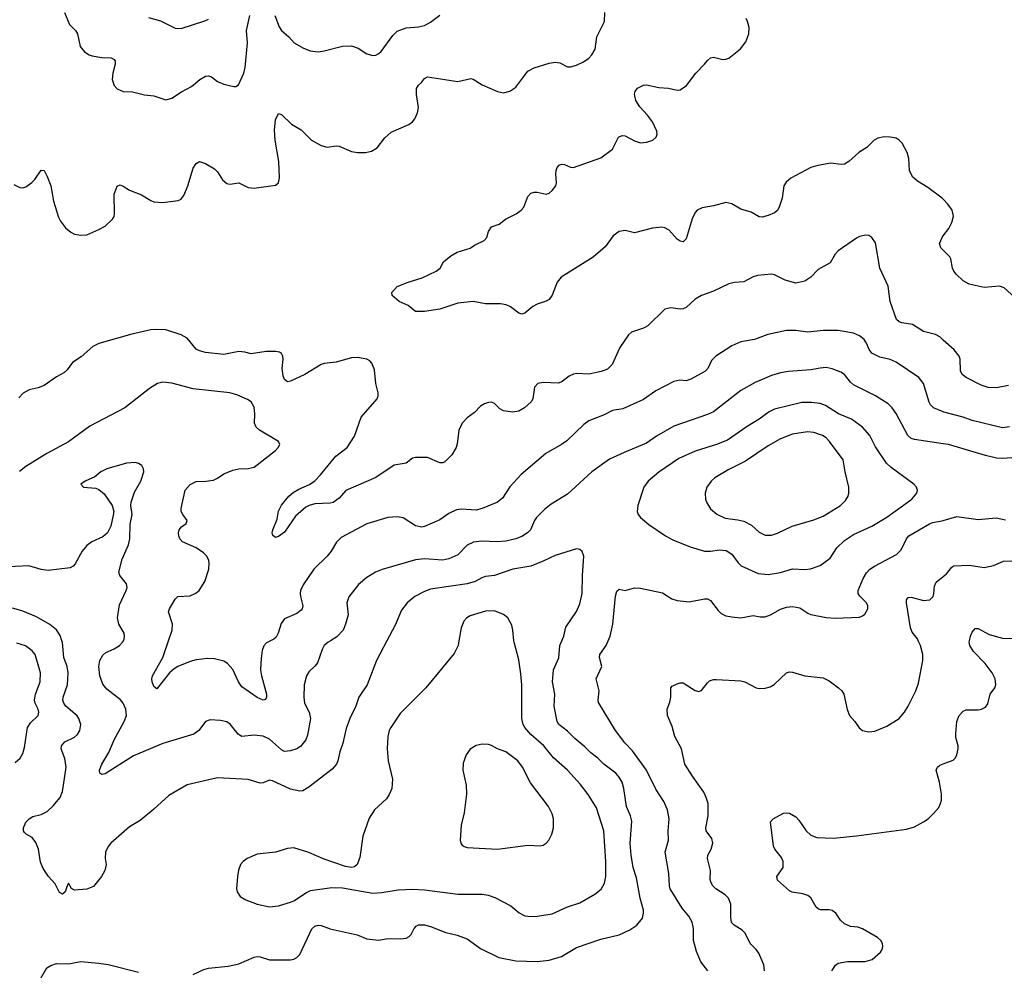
# Model space of a CAD drawing. Header units: inches. Extents: x 1308439 to 1441336, y 959892 to 1036309.
# Tile 78 of 167: x 1363929 to 1370401, y 1007834 to 1014082. Entities that reach past the tile are written whole.
import ezdxf

# ---------------------------------------------------------------- set-up
doc = ezdxf.new("R2010")
doc.units = ezdxf.units.IN
doc.header["$MEASUREMENT"] = 0
for name, color, linetype in [('B3060', 7, 'Continuous'), ('B3061', 7, 'Continuous'), ('B3070', 7, 'Continuous'), ('B3071', 7, 'Continuous')]:
    doc.layers.add(name, color=color, linetype=linetype)

msp = doc.modelspace()

# ---------------------------------------------------------------- linework, layer by layer
at = {"layer": 'B3060', "color": 6}
for points, elevation in [([(1363899.6, 1009200.4), (1363931.7, 1009228.3), (1363950, 1009259.3), (1363961.4, 1009298.6), (1363979.8, 1009430), (1363999.1, 1009460.9), (1364050.2, 1009510), (1364055.6, 1009530), (1364050.6, 1009550), (1364030.2, 1009590), (1364026.9, 1009610), (1364033.3, 1009650), (1364063.8, 1009730), (1364066.2, 1009790), (1364029.8, 1009909.8), (1364010, 1009934.5), (1363966.9, 1009966.9), (1363910, 1009983.5)], 3500), ([(1366342.7, 1010000), (1366274.7, 1009870), (1366213.1, 1009710), (1366157.9, 1009630), (1366138, 1009570), (1366098.7, 1009490), (1366075.6, 1009424.4), (1366053.7, 1009326.3), (1366032.6, 1009270), (1366021.1, 1009210), (1366011.5, 1009188.5), (1365982.8, 1009157.2), (1365830, 1009037.1), (1365790, 1009014.5), (1365770, 1009011.3), (1365710, 1009024.9), (1365590, 1009080.3), (1365570, 1009084.7), (1365530, 1009067), (1365510, 1009063.9), (1365430, 1009087.3), (1365230, 1009099.5), (1365030, 1009052.7), (1364910, 1008984.1), (1364810, 1008893.5), (1364720.3, 1008819.7), (1364650, 1008777.5), (1364528.3, 1008670), (1364510, 1008647.7), (1364494.1, 1008610), (1364491.4, 1008570), (1364498.3, 1008530), (1364489.5, 1008490.5), (1364466.9, 1008450), (1364414.5, 1008385.5), (1364370, 1008367.8), (1364290, 1008362), (1364270, 1008371.5), (1364250, 1008406.6), (1364240.3, 1008390), (1364228.4, 1008350), (1364210, 1008334.7), (1364190, 1008346.6), (1364161.7, 1008401.7), (1364118.4, 1008450), (1364083.9, 1008503.9), (1364065.4, 1008545.4), (1364052, 1008630), (1364034.5, 1008674.5), (1364010, 1008706.8), (1363970.6, 1008730), (1363960.9, 1008740.9), (1363954.6, 1008750), (1363952.9, 1008770), (1363970, 1008808.6), (1363990.5, 1008829.5), (1364014.5, 1008845.5), (1364070, 1008858.8), (1364110, 1008877.2), (1364150, 1008914.3), (1364194.2, 1008970), (1364209.4, 1009010), (1364217.3, 1009050), (1364233.9, 1009170), (1364225.5, 1009225.5), (1364201.8, 1009290), (1364204, 1009310), (1364225, 1009335), (1364290, 1009367.2), (1364310, 1009384.6), (1364324.3, 1009410), (1364330.3, 1009450), (1364317.9, 1009490), (1364306.3, 1009506.3), (1364232.3, 1009570), (1364218.5, 1009590), (1364213.1, 1009610), (1364215, 1009630), (1364242.5, 1009710), (1364247.6, 1009790), (1364241.3, 1009830), (1364218.7, 1009890), (1364209.3, 1009989.3), (1364206, 1010000)], 3400), ([(1365972.1, 1010000), (1365956.4, 1009990), (1365931.5, 1009968.5), (1365916.7, 1009943.3), (1365885.6, 1009854.4), (1365870, 1009832.5), (1365830, 1009796.3), (1365813.8, 1009770), (1365798.8, 1009710), (1365796.1, 1009630), (1365801.9, 1009590), (1365832.3, 1009530), (1365841, 1009490), (1365820.7, 1009379.3), (1365810, 1009348.6), (1365774.7, 1009305.3), (1365750, 1009289.3), (1365710, 1009275.7), (1365670, 1009273.1), (1365650, 1009282.2), (1365570, 1009353.1), (1365530, 1009373.9), (1365470, 1009380.1), (1365390, 1009372), (1365365.8, 1009385.8), (1365312.7, 1009452.7), (1365290, 1009467.5), (1365250, 1009476.7), (1365180.5, 1009479.5), (1365149.7, 1009470.3), (1365106.4, 1009410), (1365074.7, 1009385.3), (1364870, 1009325.6), (1364676.6, 1009243.4), (1364490, 1009126.5), (1364470, 1009120.5), (1364456.8, 1009130), (1364453.6, 1009150), (1364469.1, 1009190), (1364515.2, 1009264.8), (1364550.8, 1009349.2), (1364616.4, 1009470), (1364630, 1009510), (1364627.6, 1009550), (1364609, 1009590), (1364591.4, 1009611.4), (1364501.7, 1009681.7), (1364474.7, 1009714.7), (1364455.5, 1009770), (1364450.2, 1009830), (1364456.3, 1009870), (1364475.2, 1009904.8), (1364496.2, 1009923.8), (1364550, 1009947.5), (1364585.2, 1009970), (1364605.6, 1009990), (1364610.4, 1010000)], 3300), ([(1365578.2, 1010000), (1365552.4, 1009987.6), (1365533, 1009967), (1365523.1, 1009936.9), (1365515.7, 1009884.3), (1365512.5, 1009810), (1365518.7, 1009770), (1365551.7, 1009650), (1365552.4, 1009630), (1365545.5, 1009614.5), (1365530, 1009609.5), (1365490, 1009626.4), (1365390, 1009696.7), (1365367.2, 1009730), (1365330.7, 1009810.7), (1365295.7, 1009850), (1365270, 1009866.1), (1365210, 1009882.3), (1365164.5, 1009884.5), (1365090, 1009874.9), (1365050, 1009864.8), (1364968.6, 1009831.4), (1364943.4, 1009816.6), (1364914, 1009790), (1364830, 1009685.2), (1364810, 1009700.3), (1364799.7, 1009730), (1364797.3, 1009750), (1364802.6, 1009770), (1364869.4, 1009890), (1364907.5, 1010000)], 3200), ([(1365070, 1007806.8), (1365139.9, 1007840.1), (1365170, 1007849.2), (1365298.8, 1007861.2), (1365370, 1007875.7), (1365470, 1007920.4), (1365490, 1007925.1), (1365510, 1007923), (1365570, 1007902.3), (1365710, 1007903.5), (1365730, 1007907.7), (1365750, 1007917.7), (1365770, 1007939.1), (1365850, 1008106.9), (1365870, 1008125.4), (1365890, 1008131.3), (1365910, 1008129.6), (1365970, 1008107.8), (1366147.7, 1008067.7), (1366210, 1008040.7), (1366290, 1008033.4), (1366350, 1008044.3), (1366430, 1008041.8), (1366470, 1008046.3), (1366490, 1008056.2), (1366502.2, 1008070), (1366521.8, 1008110), (1366535, 1008125), (1366550, 1008133.2), (1366590, 1008133.7), (1366630, 1008122.5), (1366730, 1008082.8), (1366804.1, 1008064.1), (1366870, 1008040.8), (1366957.5, 1007977.4), (1367077.6, 1007917.6), (1367190, 1007896.1), (1367330, 1007891.8), (1367410, 1007900.7), (1367490, 1007925.3), (1367590, 1007984.9), (1367750, 1008039.1), (1367870, 1008068.2), (1367940.2, 1008099.8), (1367986.2, 1008130), (1368022.3, 1008177.7), (1368029.9, 1008210), (1368029, 1008230), (1368008.1, 1008308.1), (1367982.7, 1008442.7), (1367962.2, 1008510), (1367947.6, 1008590), (1367941.7, 1008670), (1367953.4, 1008813.4), (1367944.3, 1008850), (1367917.8, 1008910), (1367899.6, 1009030), (1367888.7, 1009070), (1367870, 1009103), (1367847, 1009130), (1367769, 1009188.9), (1367729.3, 1009229.3), (1367682.5, 1009262.5), (1367643.7, 1009303.7), (1367577.8, 1009357.8), (1367530, 1009407), (1367473.6, 1009450), (1367463.1, 1009470), (1367441.6, 1009570), (1367446.3, 1009650), (1367432.1, 1009730), (1367438, 1009810), (1367472.8, 1009887.2), (1367479.3, 1009970), (1367492.6, 1010000)], 3400), ([(1366815.7, 1010000), (1366810.6, 1009970), (1366784, 1009916), (1366599.6, 1009690), (1366430, 1009521.5), (1366368.3, 1009430), (1366358.7, 1009410), (1366349.4, 1009370), (1366344.6, 1009290), (1366351.1, 1009210), (1366380.6, 1009090), (1366374.9, 1009030), (1366358.1, 1008990), (1366339.2, 1008960.8), (1366260.8, 1008890), (1366226.6, 1008833.4), (1366184.9, 1008715.1), (1366163.9, 1008576.1), (1366146.7, 1008530), (1366130, 1008515.1), (1366110, 1008510.6), (1366070, 1008517.3), (1365930, 1008563.9), (1365830, 1008609.4), (1365730, 1008638.9), (1365690, 1008634), (1365610, 1008610.5), (1365490, 1008596.5), (1365425.3, 1008570), (1365398, 1008550), (1365380.9, 1008530), (1365367.2, 1008492.8), (1365360.9, 1008450), (1365355.2, 1008370), (1365358.3, 1008350), (1365379.3, 1008319.3), (1365416.5, 1008296.5), (1365490, 1008269.4), (1365570.9, 1008250.9), (1365630, 1008257), (1365710, 1008281.6), (1365730, 1008290.6), (1365813.4, 1008346.6), (1365841.1, 1008358.9), (1365981, 1008379), (1366050, 1008376.2), (1366250, 1008342), (1366310, 1008345.1), (1366416.2, 1008363.8), (1366512.2, 1008367.8), (1366590, 1008363.3), (1366810, 1008334.4), (1366970, 1008334.2), (1367007.8, 1008327.8), (1367052.1, 1008312.1), (1367157.1, 1008257.1), (1367212.5, 1008212.5), (1367250, 1008192.8), (1367290, 1008186.9), (1367330, 1008189), (1367430, 1008204.6), (1367530, 1008250.4), (1367610, 1008278.3), (1367710, 1008334.2), (1367751.6, 1008368.4), (1367773.9, 1008406.1), (1367782.6, 1008450), (1367781.8, 1008550), (1367768, 1008750), (1367721.6, 1008901.6), (1367666, 1008990), (1367615.3, 1009055.3), (1367530.3, 1009150), (1367439, 1009230), (1367374, 1009310), (1367290, 1009384.1), (1367250.2, 1009430), (1367238.5, 1009450), (1367230.1, 1009490), (1367229, 1009710), (1367223.2, 1009783.2), (1367210, 1009874.7), (1367178.5, 1009990), (1367177.7, 1010000)], 3500), ([(1368451.7, 1007830), (1368406.5, 1007890), (1368377.6, 1007957.6), (1368359, 1008030), (1368357.2, 1008110), (1368349.6, 1008150), (1368327.7, 1008190), (1368283.4, 1008243.4), (1368204.5, 1008370), (1368199.4, 1008390), (1368196.5, 1008470), (1368171.4, 1008610), (1368193.8, 1008690), (1368191.8, 1008750), (1368198.9, 1008830), (1368187.3, 1008890), (1368163.5, 1008943.5), (1368110, 1009025.4), (1368050.3, 1009150.3), (1367956.3, 1009276.3), (1367906.3, 1009330), (1367846, 1009410), (1367733.5, 1009593.5), (1367731.4, 1009610), (1367738.5, 1009670), (1367719.3, 1009750), (1367754.7, 1009830), (1367741.2, 1009890), (1367743.6, 1009910), (1367785.2, 1009970), (1367797.9, 1010000)], 3300), ([(1368825.9, 1007830), (1368820.1, 1007870), (1368787, 1007947), (1368770.4, 1007970), (1368730, 1008009.4), (1368698.9, 1008078.9), (1368678.8, 1008098.8), (1368625.1, 1008130), (1368608.6, 1008148.6), (1368603.5, 1008183.5), (1368604.3, 1008270), (1368588.4, 1008308.4), (1368565.8, 1008330), (1368505.8, 1008370), (1368485.5, 1008390), (1368473.3, 1008410), (1368468.5, 1008430), (1368469.9, 1008490), (1368449.7, 1008570), (1368453.1, 1008590), (1368473.4, 1008630), (1368485, 1008670), (1368479.6, 1008699.6), (1368442.4, 1008750), (1368438.6, 1008770), (1368455.6, 1008850), (1368453.6, 1008930), (1368442.3, 1008970), (1368425.1, 1009005.1), (1368350.6, 1009110), (1368301.7, 1009190), (1368278.9, 1009290), (1368235.7, 1009370), (1368217.7, 1009437.7), (1368186.7, 1009510), (1368185.2, 1009550), (1368203.1, 1009596.9), (1368209.9, 1009630.1), (1368210, 1009690.4), (1368217.8, 1009702.2), (1368250, 1009717.5), (1368270, 1009724.1), (1368290, 1009722.6), (1368370, 1009672.5), (1368392.3, 1009667.7), (1368410, 1009672.8), (1368450, 1009724.7), (1368463.8, 1009736.2), (1368490, 1009744.8), (1368510, 1009745.1), (1368670, 1009736.4), (1368694.9, 1009730), (1368770, 1009690.6), (1368790, 1009686.9), (1368830.4, 1009689.6), (1368862.5, 1009697.5), (1368888.1, 1009711.9), (1368970, 1009790.2), (1368990, 1009796.6), (1369010, 1009793.7), (1369090, 1009769), (1369210, 1009756.1), (1369250, 1009736.9), (1369311.5, 1009690), (1369333.1, 1009670), (1369345.4, 1009650), (1369367.8, 1009547.8), (1369383.8, 1009510), (1369418.6, 1009470), (1369447.5, 1009427.5), (1369470, 1009410.2), (1369510, 1009401.3), (1369550, 1009405), (1369630, 1009438.9), (1369711.1, 1009490), (1369746, 1009530), (1369770, 1009569.3), (1369818.7, 1009670), (1369838.3, 1009721.7), (1369866.3, 1009870), (1369866.8, 1009910), (1369850, 1009968.6), (1369835.8, 1010000)], 3200), ([(1369268.2, 1007830), (1369291.2, 1007868.8), (1369310, 1007880.1), (1369370, 1007891.2), (1369486.8, 1007893.2), (1369533.7, 1007906.3), (1369587.6, 1007952.4), (1369598, 1007970), (1369602, 1007990), (1369599.8, 1008010), (1369589.8, 1008030), (1369568.3, 1008050), (1369470, 1008106.8), (1369438.2, 1008118.2), (1369390, 1008121.9), (1369350, 1008139.9), (1369324.7, 1008164.7), (1369293.7, 1008210), (1369270, 1008228), (1369250, 1008232.6), (1369192.6, 1008232.6), (1369178.4, 1008238.4), (1369164.6, 1008250), (1369130.2, 1008310.2), (1369110, 1008326.7), (1369077.3, 1008337.3), (1369007.1, 1008347.1), (1368990, 1008357), (1368910, 1008427.4), (1368907, 1008450), (1368946.6, 1008510), (1368948.1, 1008550), (1368936.7, 1008576.7), (1368892.2, 1008630), (1368884.5, 1008650), (1368864, 1008810), (1368882, 1008830), (1368950, 1008867.6), (1368970, 1008870.2), (1368990, 1008866.2), (1369030, 1008841.9), (1369050, 1008820.5), (1369099.1, 1008750), (1369130, 1008722.9), (1369170, 1008708), (1369277.5, 1008702.5), (1369430, 1008717.2), (1369757.5, 1008762.5), (1369810, 1008778.1), (1369870, 1008809.6), (1369900.2, 1008830), (1369936.2, 1008863.8), (1369970, 1008904.8), (1369982.8, 1008930), (1369988.4, 1008951.6), (1369989, 1008991), (1369974.7, 1009070), (1369953.5, 1009150), (1369961.3, 1009170), (1369977.5, 1009182.5), (1370000, 1009190.7)], 3100), ([(1364014.9, 1007690), (1364108, 1007850), (1364133.1, 1007866.9), (1364170, 1007878.9), (1364250, 1007876.1), (1364330, 1007892.2), (1364450, 1007881.7), (1364510, 1007871.9), (1364710, 1007821.2)], 3400)]:
    msp.add_lwpolyline(points, dxfattribs=dict(at, elevation=elevation))
at = {"layer": 'B3060', "color": 6, "elevation": 3600}
msp.add_lwpolyline([(1366970, 1009320.7), (1366930, 1009310.7), (1366890, 1009287.3), (1366864.3, 1009250), (1366844, 1009196), (1366841.2, 1009150), (1366864.6, 1009050), (1366867.1, 1008992.9), (1366850.2, 1008870), (1366831.8, 1008788.2), (1366825.2, 1008690), (1366828.4, 1008670), (1366837.3, 1008657.3), (1366850, 1008647.2), (1366870, 1008641.2), (1367070, 1008629.7), (1367270, 1008657.1), (1367350, 1008652.9), (1367370, 1008657.6), (1367389.9, 1008670.1), (1367406.3, 1008690), (1367427.1, 1008730), (1367436.9, 1008770), (1367438.7, 1008830), (1367430, 1008862), (1367406, 1008910), (1367286.2, 1009066.2), (1367233.8, 1009170), (1367202.8, 1009210), (1367123.9, 1009270), (1367070.4, 1009290.4), (1367030, 1009312.7), (1367010, 1009318.7)], close=True, dxfattribs=at)
at = {"layer": 'B3061', "color": 6}
for points, elevation in [([(1363890, 1012999.6), (1363930, 1012980.2), (1363950, 1012976.9), (1363970, 1012984.6), (1364008.8, 1013011.2), (1364028.9, 1013031.1), (1364070, 1013092.2), (1364090, 1013090.3), (1364110, 1013052.4), (1364133.3, 1012990), (1364151.7, 1012890), (1364184.8, 1012784.8), (1364197.7, 1012757.7), (1364230, 1012713.8), (1364265.2, 1012685.2), (1364290, 1012671.6), (1364330, 1012665.3), (1364370, 1012669.1), (1364450, 1012703.2), (1364490, 1012726), (1364539.8, 1012770), (1364550, 1012788.5), (1364553, 1012807), (1364550, 1012936.3), (1364570, 1012987.1), (1364590, 1012995.6), (1364610, 1012988.4), (1364650, 1012961.3), (1364730, 1012931.5), (1364790, 1012893), (1364810, 1012885.1), (1364870, 1012880.4), (1364970, 1012893.4), (1364990, 1012902.5), (1365009.2, 1012930.8), (1365034.9, 1012990), (1365070, 1013106), (1365090, 1013137.5), (1365110, 1013149.2), (1365150, 1013137.3), (1365210, 1013101.8), (1365230, 1013082), (1365262.3, 1013030), (1365290, 1013006.4), (1365310, 1013001.8), (1365370, 1013009.1), (1365430, 1012979.8), (1365470, 1012974.2), (1365610, 1012993.8), (1365630.4, 1013009.6), (1365636.7, 1013043.3), (1365632, 1013150), (1365609.2, 1013290), (1365604.8, 1013355.2), (1365610, 1013424.4), (1365630, 1013465.2), (1365650, 1013459.7), (1365715.5, 1013395.5), (1365778.6, 1013358.6), (1365847.7, 1013290), (1365910, 1013255.4), (1365950, 1013243.4), (1366010, 1013252.3), (1366030, 1013250.7), (1366110, 1013216.6), (1366150, 1013208.8), (1366202, 1013210), (1366242.3, 1013217.7), (1366279.1, 1013240.9), (1366330, 1013306.6), (1366370, 1013343.9), (1366486.3, 1013393.7), (1366510, 1013411), (1366526.4, 1013430), (1366544.8, 1013470), (1366550, 1013504.7), (1366537, 1013590), (1366538.1, 1013630), (1366550, 1013652.1), (1366570.9, 1013669.1), (1366590, 1013694.7), (1366610, 1013707), (1366810, 1013674.9), (1366894.5, 1013694.5), (1366910, 1013691), (1366970, 1013654.6), (1367070, 1013610.2), (1367110, 1013601.5), (1367150, 1013611.8), (1367190, 1013637.5), (1367270, 1013744.1), (1367310, 1013766.5), (1367410, 1013796.4), (1367450, 1013802.5), (1367479.1, 1013799.1), (1367530, 1013772.7), (1367550, 1013771.2), (1367590, 1013783.7), (1367634.8, 1013805.2), (1367670, 1013830.1), (1367689.2, 1013850), (1367712.4, 1013887.6), (1367723.9, 1013970), (1367773, 1014070), (1367775.5, 1014130)], 3100), ([(1364223.2, 1014130), (1364256.2, 1014050), (1364295.9, 1014010), (1364308.1, 1013990), (1364326.3, 1013906.3), (1364353.9, 1013870), (1364386.2, 1013850), (1364404.4, 1013844.4), (1364470, 1013833.6), (1364530, 1013831), (1364550, 1013819.7), (1364556.1, 1013810), (1364557.2, 1013790), (1364541, 1013730), (1364536.1, 1013690), (1364549.2, 1013650), (1364570, 1013627.1), (1364609.5, 1013609.5), (1364670, 1013607.3), (1364748.7, 1013588.7), (1364810, 1013581.4), (1364890, 1013554.8), (1364930, 1013566), (1364991.7, 1013608.3), (1365058.1, 1013641.9), (1365112.3, 1013690), (1365150, 1013711.2), (1365170, 1013713.3), (1365190, 1013706.8), (1365230, 1013676.8), (1365270, 1013657.4), (1365336.9, 1013643.1), (1365350, 1013642.8), (1365367, 1013653), (1365402, 1013730), (1365412.2, 1013767.8), (1365426.7, 1013930), (1365420.6, 1014010), (1365441.1, 1014110)], 3200), ([(1364776.3, 1014096.3), (1364854.3, 1014074.3), (1364950, 1014025.8), (1364990, 1014025.2), (1365146.2, 1014073.8), (1365170, 1014085.3)], 3300), ([(1365607.2, 1014110), (1365635.5, 1014035.5), (1365649.8, 1014010), (1365698.5, 1013970), (1365734.1, 1013930), (1365790, 1013896.6), (1365837.9, 1013877.9), (1365890, 1013871.7), (1365930, 1013877.2), (1366050, 1013908.4), (1366110, 1013910.4), (1366154.8, 1013894.8), (1366210, 1013857), (1366250, 1013845.7), (1366270, 1013849.1), (1366290, 1013858.9), (1366306, 1013874), (1366381, 1013979), (1366410, 1014005.9), (1366470, 1014029.2), (1366550, 1014035.7), (1366590, 1014044.9), (1366630, 1014064.7), (1366690, 1014112.6)], 3200), ([(1370000, 1012901.9), (1369992.1, 1012910), (1369898.9, 1012978.9), (1369830, 1013021.3), (1369796.9, 1013050), (1369778.3, 1013090), (1369774, 1013170), (1369763, 1013210), (1369730, 1013270.4), (1369710, 1013290.8), (1369690, 1013302.8), (1369650.8, 1013310.8), (1369612.1, 1013312.1), (1369570, 1013303.9), (1369546, 1013290), (1369497.8, 1013242.2), (1369444, 1013210), (1369378.6, 1013150), (1369350, 1013133), (1369330, 1013129.9), (1369261.3, 1013138.7), (1369175.2, 1013124.8), (1369130, 1013109.9), (1368999.1, 1013040.9), (1368966.5, 1013013.5), (1368952.2, 1012990), (1368940.7, 1012910), (1368924.2, 1012855.8), (1368911.1, 1012828.9), (1368890, 1012811.6), (1368850, 1012795.7), (1368810, 1012783.4), (1368790, 1012786.5), (1368737, 1012817), (1368670, 1012837), (1368610, 1012872.4), (1368570, 1012879.9), (1368490, 1012857.8), (1368414.8, 1012845.2), (1368382.7, 1012830), (1368370, 1012815.5), (1368350, 1012772.9), (1368310, 1012642), (1368290, 1012622.8), (1368270, 1012626.9), (1368250, 1012639.5), (1368197.8, 1012697.8), (1368170, 1012715.1), (1368150, 1012717.9), (1368089.2, 1012710.8), (1367970, 1012680.5), (1367910, 1012696.5), (1367870, 1012689), (1367830, 1012662), (1367777.4, 1012590), (1367699.3, 1012520.7), (1367487.5, 1012390), (1367463.1, 1012356.9), (1367430, 1012271.1), (1367410, 1012242), (1367388.9, 1012231.1), (1367330, 1012213.2), (1367302.8, 1012197.2), (1367250, 1012154.3), (1367230, 1012147), (1367210, 1012152.3), (1367155.4, 1012195.4), (1367127.6, 1012207.6), (1367090, 1012213.6), (1366990, 1012214.9), (1366908.8, 1012228.8), (1366810, 1012219.5), (1366690, 1012179.7), (1366590, 1012164.7), (1366530, 1012164.7), (1366482.8, 1012202.8), (1366422.4, 1012230), (1366378, 1012270), (1366374.5, 1012290), (1366411.2, 1012328.8), (1366482.4, 1012357.6), (1366573.8, 1012386.2), (1366667, 1012430), (1366694, 1012450), (1366715.1, 1012490), (1366762.7, 1012530), (1366805.3, 1012554.7), (1366890, 1012579.5), (1366919.5, 1012600.5), (1366982.3, 1012630), (1366998.9, 1012650), (1367009.8, 1012690.2), (1367030, 1012720.4), (1367081.4, 1012738.6), (1367123.5, 1012770), (1367193, 1012807), (1367225.3, 1012830), (1367242.9, 1012850), (1367270, 1012919.5), (1367290, 1012941.5), (1367310, 1012949.2), (1367330, 1012948.4), (1367390, 1012934.6), (1367410, 1012942.5), (1367430, 1012959.8), (1367452.7, 1012990), (1367458.3, 1013010), (1367452.8, 1013070), (1367455.3, 1013090), (1367463, 1013110), (1367475, 1013125), (1367490, 1013132.9), (1367510, 1013129.4), (1367550, 1013111.9), (1367570, 1013110.7), (1367750, 1013173.4), (1367826.3, 1013230), (1367865.7, 1013310), (1367890, 1013321.9), (1367910, 1013319.2), (1367970, 1013286.9), (1368010, 1013273.2), (1368050, 1013276.1), (1368090, 1013290.8), (1368111.9, 1013310), (1368118.7, 1013330), (1368116.2, 1013350), (1368088.3, 1013410), (1368055, 1013455), (1368004.4, 1013510), (1367979.9, 1013550), (1367970, 1013593.4), (1367973.7, 1013610), (1367990, 1013633), (1368029.2, 1013650.8), (1368050, 1013653.9), (1368130, 1013636.8), (1368192.9, 1013632.9), (1368250, 1013619.2), (1368270, 1013620.7), (1368313.1, 1013650), (1368374.5, 1013730), (1368431.3, 1013788.7), (1368450, 1013814.9), (1368469.3, 1013830.7), (1368490, 1013836.2), (1368550, 1013820.7), (1368570, 1013821.6), (1368590, 1013829.2), (1368667.6, 1013890), (1368703.1, 1013936.9), (1368721.2, 1013990), (1368724.1, 1014030), (1368714.2, 1014070), (1368704.4, 1014090)], 3000), ([(1370000, 1011975.9), (1369976.8, 1011996.8), (1369950, 1012012.4), (1369870, 1012033), (1369797.8, 1012077.8), (1369728.2, 1012090), (1369710, 1012096.6), (1369691.8, 1012111.8), (1369650.2, 1012230), (1369636.8, 1012330), (1369582.1, 1012450), (1369554.7, 1012614.7), (1369530, 1012651.3), (1369510, 1012663.5), (1369490, 1012666.8), (1369450, 1012657), (1369430, 1012646.6), (1369310, 1012562.6), (1369290, 1012540.7), (1369255.7, 1012484.3), (1369178.7, 1012441.3), (1369130, 1012389.9), (1369090, 1012362.8), (1369030, 1012349.6), (1368961.1, 1012370), (1368890, 1012404.9), (1368870, 1012409.9), (1368778.5, 1012401.5), (1368750, 1012393.1), (1368690, 1012359.9), (1368625.2, 1012354.8), (1368590, 1012345.2), (1368490, 1012297.5), (1368410.9, 1012269.1), (1368370, 1012244.5), (1368310, 1012190.8), (1368290, 1012181.4), (1368270, 1012178.9), (1368210, 1012187.6), (1368170, 1012178.7), (1368057.8, 1012070), (1368030, 1012054.7), (1367951, 1012029), (1367930.1, 1012009.9), (1367873.1, 1011926.9), (1367823.1, 1011816.8), (1367793.8, 1011786.2), (1367750.3, 1011769.7), (1367670, 1011752.8), (1367590, 1011757), (1367570, 1011752.7), (1367541.7, 1011738.3), (1367496, 1011704), (1367470, 1011694.2), (1367370, 1011697.5), (1367334.9, 1011690), (1367313, 1011667), (1367302.6, 1011590), (1367291.5, 1011570), (1367247.1, 1011530), (1367210, 1011508.3), (1367170, 1011502.9), (1367110.3, 1011510.3), (1367084.6, 1011524.6), (1367050, 1011559.4), (1367030, 1011567.3), (1367010, 1011566.6), (1366983.3, 1011556.7), (1366958.8, 1011541.2), (1366919.5, 1011500.5), (1366870, 1011464.8), (1366836.6, 1011430), (1366816, 1011384), (1366805.2, 1011294.8), (1366797.2, 1011270), (1366770, 1011223.1), (1366723.4, 1011176.6), (1366709.7, 1011170.3), (1366690, 1011169.9), (1366610, 1011204.4), (1366530, 1011205), (1366510, 1011199.9), (1366470, 1011168), (1366390, 1011154.6), (1366270, 1011072.7), (1366073.3, 1010986.7), (1366030, 1010937.4), (1365990.2, 1010909.8), (1365970, 1010905.1), (1365870, 1010900.1), (1365830.8, 1010889.2), (1365810, 1010878), (1365741.5, 1010818.5), (1365670, 1010714), (1365630, 1010686), (1365610, 1010678.5), (1365591.9, 1010691.9), (1365588.4, 1010710), (1365591.9, 1010730), (1365621.1, 1010798.9), (1365630, 1010852.1), (1365650, 1010891.9), (1365697.1, 1010950), (1365725.7, 1010974.3), (1365763.7, 1010996.3), (1365833.2, 1011026.8), (1365870, 1011052.2), (1365906.9, 1011090), (1366007, 1011213), (1366081.3, 1011270), (1366130, 1011345.9), (1366172.9, 1011470), (1366278.2, 1011590), (1366285.3, 1011610), (1366285, 1011630), (1366270, 1011690), (1366261.8, 1011781.8), (1366243.5, 1011823.5), (1366230, 1011839), (1366210.6, 1011850.6), (1366150, 1011861.2), (1366110, 1011859.7), (1366010, 1011831.8), (1365930, 1011822.2), (1365910, 1011814.8), (1365804.4, 1011750), (1365710, 1011706.1), (1365690, 1011701.5), (1365670, 1011717), (1365661.6, 1011741.6), (1365654.8, 1011790), (1365661.9, 1011850), (1365659.4, 1011870), (1365650, 1011887.7), (1365635.9, 1011895.9), (1365610, 1011901), (1365550, 1011900.4), (1365450, 1011884.9), (1365410, 1011896.3), (1365370, 1011901.2), (1365270, 1011881.7), (1365150, 1011894.9), (1365110, 1011905.8), (1365090, 1011917), (1365030, 1011988.2), (1364990, 1012011.4), (1364890, 1012043.5), (1364830, 1012046.8), (1364790, 1012043.6), (1364665.5, 1012014.5), (1364450, 1011954.6), (1364410, 1011934.8), (1364332.9, 1011867.1), (1364276.6, 1011830), (1364240.2, 1011779.8), (1364219, 1011761), (1364170, 1011734.2), (1364090, 1011677), (1364050, 1011661.9), (1363991, 1011649), (1363952.7, 1011627.3), (1363923.6, 1011596.4)], 3100), ([(1370000, 1012566.4), (1369983.4, 1012583.4), (1369975.3, 1012610), (1369992.3, 1012650), (1370000, 1012660.6)], 3000), ([(1370000, 1011504.7), (1369936.7, 1011530), (1369917.2, 1011550), (1369908.1, 1011568.1), (1369870.5, 1011690), (1369838.6, 1011730), (1369690, 1011831.2), (1369650, 1011847.7), (1369583.5, 1011863.5), (1369530.1, 1011890.1), (1369513.6, 1011913.6), (1369496.2, 1011956.2), (1369480.6, 1011980.6), (1369450, 1012004.8), (1369410, 1012021.7), (1369310, 1012038.8), (1369210, 1012038.7), (1369110, 1012027.3), (1369030, 1012038.9), (1368970, 1012040.1), (1368846, 1012014), (1368759, 1011981), (1368670, 1011964.4), (1368610, 1011939), (1368505.5, 1011870), (1368477.1, 1011842.9), (1368452.5, 1011790), (1368433.5, 1011770), (1368341.1, 1011718.9), (1368311, 1011709), (1368268, 1011712), (1368230, 1011704.3), (1368110, 1011642.8), (1368030, 1011584.8), (1367894.8, 1011525.2), (1367825.9, 1011514.1), (1367770, 1011485.3), (1367670, 1011445.7), (1367638.3, 1011421.7), (1367525.4, 1011314.6), (1367490, 1011289.6), (1367388.4, 1011231.6), (1367226.5, 1011093.5), (1367150, 1011012.4), (1367102.2, 1010937.8), (1367068.8, 1010910), (1366969.3, 1010870), (1366930, 1010859.2), (1366830, 1010865.5), (1366799.5, 1010860.5), (1366750, 1010837.6), (1366690, 1010795.5), (1366590, 1010751.4), (1366572.5, 1010747.5), (1366530, 1010756.5), (1366450, 1010808.6), (1366410, 1010814.2), (1366350, 1010809.5), (1366210, 1010767.9), (1366041.7, 1010678.3), (1366011.7, 1010648.3), (1365976.3, 1010590), (1365950, 1010556.3), (1365861.9, 1010470), (1365792.3, 1010367.7), (1365775.7, 1010330), (1365773, 1010310), (1365774, 1010290), (1365789.7, 1010230), (1365786.4, 1010210), (1365779.6, 1010200.4), (1365750, 1010178.4), (1365670, 1010144.8), (1365647.3, 1010112.7), (1365629.1, 1010050), (1365615.8, 1010024.2), (1365599.1, 1010010), (1365578.2, 1010000)], 3200), ([(1370000, 1011295), (1369810, 1011321.9), (1369789.6, 1011329.6), (1369768.2, 1011348.2), (1369690, 1011493.7), (1369664.7, 1011530), (1369637.3, 1011557.3), (1369553.7, 1011610), (1369410, 1011681.4), (1369390, 1011699), (1369350, 1011749.3), (1369325.9, 1011765.9), (1369270, 1011788), (1369230, 1011795.2), (1369190, 1011792.6), (1369130, 1011781), (1368982.3, 1011770), (1368930, 1011761.6), (1368870, 1011744), (1368763.1, 1011696.9), (1368670, 1011644.9), (1368490, 1011504.2), (1368450, 1011486.3), (1368228.4, 1011411.6), (1368114.9, 1011345.1), (1368050, 1011298.4), (1367901.7, 1011238.3), (1367806.6, 1011193.4), (1367688.9, 1011110), (1367530, 1010963.8), (1367422.7, 1010897.3), (1367377.7, 1010862.3), (1367325.6, 1010810), (1367312.2, 1010790), (1367286.4, 1010730), (1367268.1, 1010710), (1367230, 1010685.5), (1367190, 1010669), (1367124.3, 1010655.7), (1367070, 1010651.4), (1366964.4, 1010655.6), (1366911.2, 1010648.8), (1366870, 1010627.6), (1366810, 1010564.9), (1366750, 1010539.1), (1366709.8, 1010530.2), (1366590, 1010539.5), (1366530, 1010532.8), (1366310.8, 1010469.2), (1366268.6, 1010451.4), (1366210, 1010416.6), (1366155.7, 1010370), (1366092, 1010288), (1366079.5, 1010250), (1366089, 1010170), (1366071.5, 1010108.5), (1366054.5, 1010070), (1366013.6, 1010026.4), (1365972.1, 1010000)], 3300), ([(1364907.5, 1010000), (1364931.8, 1010070), (1364933.4, 1010110), (1364907.3, 1010190), (1364913, 1010210), (1364950, 1010273.9), (1364968, 1010292), (1365050, 1010295.7), (1365087.7, 1010312.3), (1365109.6, 1010330.4), (1365146.4, 1010390), (1365171.4, 1010471.4), (1365175.2, 1010510), (1365172.3, 1010530), (1365157.5, 1010557.5), (1365137.3, 1010577.3), (1365089.9, 1010610), (1365000.2, 1010650), (1364982.3, 1010670), (1364975.8, 1010690), (1364973.6, 1010710), (1364978.1, 1010730), (1364991.8, 1010748.2), (1365022.3, 1010770), (1365030.4, 1010790), (1365000.4, 1010830), (1364991.4, 1010850), (1364989.7, 1010870), (1365017.7, 1010990), (1365050, 1011027.8), (1365090, 1011046.1), (1365152, 1011048), (1365203.6, 1011056.4), (1365230, 1011068.4), (1365270, 1011097.6), (1365330, 1011121.7), (1365370, 1011130.1), (1365430, 1011131.3), (1365470, 1011141.5), (1365609.9, 1011250), (1365628.6, 1011270), (1365638.3, 1011290), (1365630.8, 1011310), (1365505.2, 1011385.2), (1365484, 1011404), (1365473, 1011430), (1365474.6, 1011490), (1365470, 1011534.4), (1365450.7, 1011570), (1365426.8, 1011586.8), (1365356.8, 1011616.8), (1365310, 1011629.5), (1365070, 1011655.1), (1364930, 1011692.8), (1364870, 1011699.3), (1364835.9, 1011690), (1364782.1, 1011657.9), (1364621, 1011530), (1364389.7, 1011410.3), (1364250, 1011307), (1364108.1, 1011231.9), (1363970, 1011146.4), (1363928.3, 1011111.7)], 3200), ([(1364610.4, 1010000), (1364615.3, 1010010), (1364618.5, 1010030), (1364615.4, 1010050), (1364581.2, 1010110), (1364571.6, 1010150), (1364584.7, 1010235.3), (1364629.9, 1010330), (1364634.5, 1010350), (1364630, 1010374.6), (1364587.5, 1010430), (1364581.5, 1010450), (1364603, 1010537), (1364643.2, 1010630), (1364653.3, 1010670), (1364654.5, 1010765.5), (1364668.7, 1010830), (1364659.8, 1010890), (1364661.8, 1010910), (1364683.1, 1010976.9), (1364724.8, 1011050), (1364744.2, 1011110), (1364743.1, 1011130), (1364732.3, 1011152.3), (1364710, 1011165.7), (1364690, 1011170.8), (1364630, 1011166.6), (1364502, 1011130), (1364462.4, 1011110), (1364422.2, 1011077.8), (1364359.1, 1011050), (1364330.7, 1011030), (1364349.3, 1011009.3), (1364430, 1011003.6), (1364450, 1010993.7), (1364484.9, 1010964.9), (1364537.7, 1010890), (1364546.9, 1010850), (1364544.5, 1010824.5), (1364527.4, 1010752.6), (1364505.4, 1010710), (1364476, 1010684), (1364403.1, 1010650), (1364370, 1010626.2), (1364339.2, 1010590), (1364293.5, 1010506.5), (1364279.7, 1010490), (1364260.9, 1010479.1), (1364117.2, 1010462.8), (1364070, 1010469.1), (1363990, 1010493.1), (1363810, 1010483.4)], 3300), ([(1367797.9, 1010000), (1367810.4, 1010029.6), (1367828.9, 1010110), (1367846.1, 1010293.9), (1367853.6, 1010326.4), (1367870, 1010339), (1367910, 1010330.8), (1367970, 1010347.2), (1368010, 1010346.9), (1368154.1, 1010314.1), (1368216.2, 1010276.2), (1368250, 1010263.8), (1368330, 1010255.7), (1368430, 1010275.7), (1368450, 1010274.9), (1368470, 1010264.7), (1368519.3, 1010199.3), (1368540, 1010180), (1368570, 1010164.4), (1368610, 1010157.1), (1368670, 1010151.6), (1368750, 1010166.2), (1368796.8, 1010156.8), (1368830, 1010156.7), (1368864.1, 1010170), (1368930, 1010207.2), (1368970, 1010220.5), (1369010, 1010225.5), (1369056.3, 1010216.3), (1369110, 1010181), (1369130, 1010172.7), (1369230, 1010152.9), (1369290, 1010148.2), (1369450, 1010155.5), (1369470, 1010163.2), (1369484.6, 1010175.4), (1369504.4, 1010210), (1369504.8, 1010230), (1369496.1, 1010250), (1369452.3, 1010292.3), (1369441.4, 1010310), (1369439.8, 1010330), (1369473.4, 1010410), (1369494.4, 1010445.6), (1369518.3, 1010470), (1369548.6, 1010491.4), (1369692.4, 1010567.6), (1369722.3, 1010597.7), (1369758.5, 1010670), (1369773.8, 1010690), (1369910.5, 1010769.5), (1369930, 1010778.4), (1369991, 1010789), (1370000, 1010791.5)], 3300), ([(1367492.6, 1010000), (1367505.9, 1010030), (1367519.9, 1010090), (1367590, 1010192.8), (1367610, 1010243.8), (1367626.4, 1010310), (1367627.9, 1010430), (1367636.3, 1010556.3), (1367626.2, 1010586.2), (1367610, 1010600.7), (1367590, 1010603.9), (1367450, 1010560.9), (1367375.5, 1010524.5), (1367290, 1010491.1), (1367170, 1010469.8), (1367050, 1010429.5), (1366990, 1010422.2), (1366965.8, 1010414.2), (1366922.1, 1010390), (1366870, 1010375), (1366630, 1010339.7), (1366590, 1010324.8), (1366525.5, 1010290), (1366476.8, 1010250), (1366437.9, 1010202.1), (1366396.8, 1010103.2), (1366342.7, 1010000)], 3400), ([(1369835.8, 1010000), (1369830, 1010012.8), (1369796.3, 1010056.3), (1369785.4, 1010085.4), (1369757.8, 1010250), (1369759.5, 1010270), (1369770, 1010285), (1369790, 1010287.5), (1369870, 1010263.7), (1369911.9, 1010270), (1369933.6, 1010290), (1369939.1, 1010310), (1369941.9, 1010358.1), (1369954, 1010386), (1370000, 1010422.4)], 3200), ([(1364206, 1010000), (1364195.4, 1010035.4), (1364170.9, 1010070.9), (1364128, 1010108), (1364038.4, 1010158.4), (1363950, 1010194), (1363890, 1010212.1), (1363810, 1010222.4), (1363770, 1010218.6), (1363690, 1010197.1), (1363650, 1010191.3), (1363590, 1010189.7), (1363510, 1010195.7), (1363370, 1010213), (1363150, 1010279.8), (1363110, 1010280.7), (1363066.7, 1010270), (1363043.5, 1010250), (1363031.5, 1010230), (1363028.3, 1010210), (1363053.3, 1010153.3), (1363059, 1010110), (1363048.7, 1010028.7), (1363047.8, 1010000)], 3400), ([(1367177.7, 1010000), (1367171.6, 1010070), (1367163.5, 1010103.5), (1367136.8, 1010150), (1367110, 1010173.4), (1367050, 1010195.8), (1366990, 1010195.5), (1366890, 1010163.2), (1366867.4, 1010150), (1366847.8, 1010130), (1366830, 1010084.5), (1366815.7, 1010000)], 3500)]:
    msp.add_lwpolyline(points, dxfattribs=dict(at, elevation=elevation))
for points, elevation in [([(1369134.5, 1011565.5), (1369070, 1011565.1), (1368890, 1011521.7), (1368855.8, 1011504.2), (1368790, 1011456.8), (1368710, 1011407.9), (1368582.4, 1011317.6), (1368510, 1011289.2), (1368370, 1011245.6), (1368262.4, 1011197.6), (1368131, 1011109), (1368059.8, 1011050), (1368031.2, 1011010), (1367992.9, 1010890), (1367988.4, 1010850), (1367994.5, 1010830), (1368009.2, 1010810), (1368063.6, 1010763.6), (1368174, 1010690), (1368223.1, 1010663.1), (1368336.4, 1010616.4), (1368430, 1010589.2), (1368470, 1010588.9), (1368530, 1010597.8), (1368572.8, 1010592.8), (1368610.1, 1010570), (1368652.1, 1010512.1), (1368672.2, 1010492.2), (1368782.7, 1010442.7), (1368850, 1010434.8), (1368930, 1010449.1), (1369010, 1010472), (1369090, 1010469.3), (1369126.6, 1010473.4), (1369190, 1010495.3), (1369256.8, 1010543.2), (1369300.8, 1010610), (1369350, 1010658.7), (1369410, 1010698.5), (1369530, 1010752.7), (1369630, 1010813.4), (1369793.7, 1010930), (1369825.9, 1010970), (1369831.6, 1010990), (1369825, 1011010), (1369806.6, 1011030), (1369658.4, 1011138.4), (1369627.2, 1011167.2), (1369555.1, 1011275.1), (1369517.5, 1011350), (1369470, 1011403.7), (1369396.3, 1011456.3), (1369312.5, 1011492.5), (1369225.3, 1011545.3), (1369190, 1011559.5)], 3400), ([(1369106.7, 1011373.3), (1369010, 1011358), (1368930, 1011327.2), (1368850, 1011280.4), (1368699.3, 1011180.7), (1368590, 1011126.3), (1368497.9, 1011070), (1368474.5, 1011050), (1368445.5, 1011010), (1368434.4, 1010970), (1368437.2, 1010930), (1368443.5, 1010910), (1368470, 1010867.2), (1368511.1, 1010831.1), (1368566, 1010806), (1368650, 1010795.3), (1368690, 1010785.4), (1368738.8, 1010758.8), (1368790, 1010712.8), (1368830, 1010694.6), (1368870, 1010694.4), (1368910, 1010708.1), (1369006.8, 1010753.2), (1369150, 1010795.6), (1369210, 1010820), (1369323.8, 1010890), (1369357.8, 1010922.2), (1369374.4, 1010950), (1369379.5, 1010970), (1369379.2, 1011010), (1369354.3, 1011110), (1369341.4, 1011190), (1369253.2, 1011310), (1369230, 1011334), (1369206.7, 1011350), (1369150, 1011369.1)], 3500)]:
    msp.add_lwpolyline(points, close=True, dxfattribs=dict(at, elevation=elevation))
at = {"layer": 'B3070', "color": 6, "elevation": 3100}
msp.add_lwpolyline([(1370000, 1009190.7), (1370065.5, 1009214.5), (1370080.2, 1009230), (1370089.3, 1009250), (1370099, 1009290), (1370098.7, 1009310), (1370083.6, 1009363.6), (1370082.8, 1009390), (1370090, 1009470.4), (1370103.6, 1009510), (1370130, 1009537.8), (1370150, 1009546.8), (1370230, 1009546.1), (1370251.6, 1009550), (1370277.2, 1009562.8), (1370293.8, 1009586.2), (1370309.1, 1009650), (1370338.2, 1009690), (1370344.9, 1009710), (1370341.3, 1009750), (1370322.2, 1009790), (1370275.4, 1009850), (1370199.3, 1009930), (1370174.9, 1009970), (1370171.4, 1009991.4), (1370173.2, 1010000)], dxfattribs=at)
at = {"layer": 'B3071', "color": 6}
for points, elevation in [([(1370000, 1012660.6), (1370036, 1012710), (1370056.9, 1012750), (1370066.7, 1012790), (1370058.7, 1012830), (1370031.1, 1012870), (1370000, 1012901.9)], 3000), ([(1370470, 1012256.4), (1370400.7, 1012320.7), (1370370, 1012329.9), (1370270, 1012322.1), (1370170, 1012344.1), (1370130, 1012366.4), (1370084.8, 1012410), (1370069.9, 1012429.9), (1370061.8, 1012450), (1370049.4, 1012509.4), (1370042.7, 1012522.7), (1370000, 1012566.4)], 3000), ([(1370430, 1011677.5), (1370350, 1011662.9), (1370295, 1011665), (1370250, 1011679), (1370151.5, 1011730), (1370124.5, 1011750), (1370113.3, 1011773.3), (1370110.9, 1011850), (1370104.5, 1011870), (1370071.6, 1011911.6), (1370000, 1011975.9)], 3100), ([(1370434.5, 1011405.5), (1370390, 1011400.1), (1370190, 1011448.1), (1370130, 1011470.7), (1370003.4, 1011503.4), (1370000, 1011504.7)], 3200), ([(1370450, 1011203), (1370390, 1011197.8), (1370350, 1011199.8), (1370277, 1011217), (1370035.3, 1011290), (1370000, 1011295)], 3300), ([(1370000, 1010791.5), (1370090, 1010815.8), (1370230, 1010798), (1370347.9, 1010807.9), (1370410, 1010795.2)], 3300), ([(1370000, 1010422.4), (1370021, 1010439), (1370056.2, 1010483.8), (1370070, 1010493.5), (1370170, 1010497.1), (1370270, 1010482.7), (1370330, 1010494.5), (1370395.8, 1010524.1), (1370450, 1010525.4)], 3200), ([(1370173.2, 1010000), (1370179.6, 1010030), (1370190, 1010056.8), (1370210, 1010079.8), (1370230, 1010081.7), (1370301.4, 1010041.4), (1370390, 1010017.2), (1370490, 1010015.4)], 3100)]:
    msp.add_lwpolyline(points, dxfattribs=dict(at, elevation=elevation))

doc.saveas('drawing.dxf')
